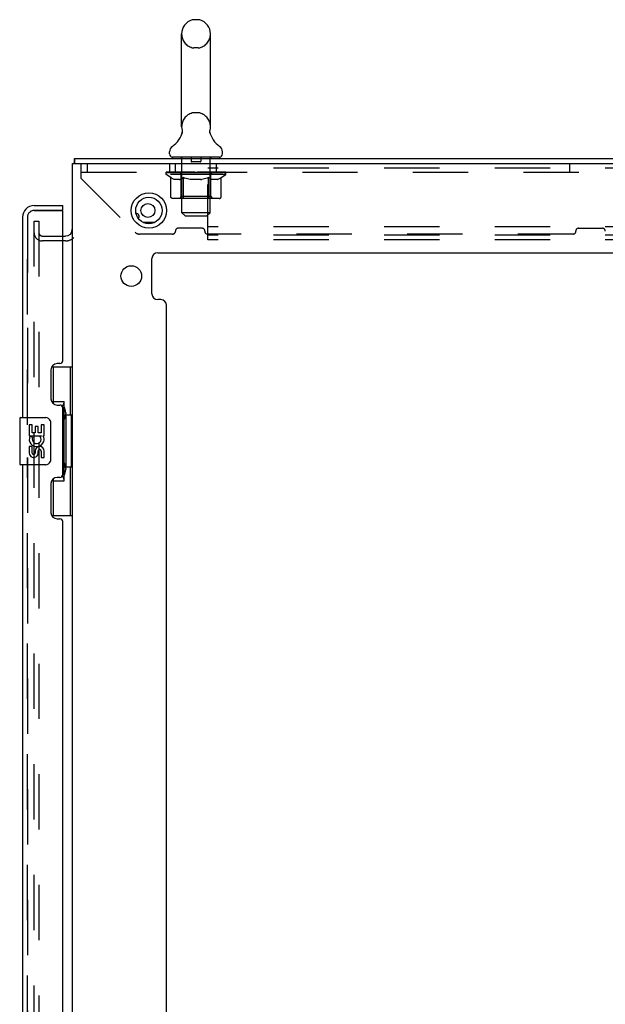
# Model space of a CAD drawing. Header units: inches. Extents: x 0 to 213, y 0 to 138.
# Tile 34 of 38: x 118 to 131, y 69 to 90. Entities that reach past the tile are written whole.
import ezdxf

# ---------------------------------------------------------------- set-up
doc = ezdxf.new("R2010")
doc.units = ezdxf.units.IN
doc.header["$LTSCALE"] = 11.736377
doc.header["$MEASUREMENT"] = 0
doc.linetypes.add('HIDDEN', pattern=[0.2, 0.1, -0.1])
doc.layers.get('0').update_dxf_attribs({"linetype": 'CONTINUOUS'})
for name, color, linetype in [('DEFAULT_2', 8, 'HIDDEN'), ('MASTER_DOOR_ASSEMBLY', 7, 'CONTINUOUS'), ('SLAVE_DOOR_ASSEMBLY', 7, 'CONTINUOUS')]:
    doc.layers.add(name, color=color, linetype=linetype)

msp = doc.modelspace()

# ---------------------------------------------------------------- linework, layer by layer
at = {"color": 7, "linetype": 'Continuous'}
for p, q in [((122.252, 89.643), (122.165, 89.643)), ((121.903, 87.368), (121.903, 89.343)), ((122.515, 87.368), (122.515, 89.343)), ((121.909, 87.225), (121.907, 87.22)), ((122.503, 87.279), (122.504, 87.284)), ((122.503, 87.274), (122.503, 87.279)), ((122.503, 87.269), (122.503, 87.274)), ((122.503, 87.264), (122.503, 87.269)), ((122.503, 87.259), (122.503, 87.264)), ((122.503, 87.254), (122.503, 87.259)), ((122.504, 87.249), (122.503, 87.254)), ((122.504, 87.284), (122.505, 87.289)), ((122.504, 87.244), (122.504, 87.249)), ((122.505, 87.239), (122.504, 87.244)), ((122.506, 87.235), (122.505, 87.239)), ((122.506, 87.294), (122.507, 87.298)), ((122.507, 87.231), (122.506, 87.235)), ((121.646, 86.796), (121.646, 86.836)), ((121.709, 86.727), (121.709, 86.697)), ((122.709, 86.727), (121.709, 86.727)), ((122.709, 86.727), (122.709, 86.697)), ((122.771, 86.796), (122.771, 86.836)), ((119.636, 86.593), (119.636, 86.697)), ((119.547, 85.091), (119.548, 85.09))]:
    msp.add_line(p, q, dxfattribs=at)
at = {"color": 3, "linetype": 'Continuous'}
for p, q in [((119.584, 8.061), (119.584, 86.593)), ((119.584, 86.593), (141.517, 86.593)), ((119.636, 86.697), (141.532, 86.697)), ((121.081, 85.343), (121.337, 85.343)), ((119.38, 85.051), (119.441, 85.051)), ((121.397, 84.697), (139.771, 84.697)), ((121.272, 83.826), (121.272, 84.572)), ((121.459, 83.701), (121.397, 83.701)), ((121.584, 60.245), (121.584, 83.576))]:
    msp.add_line(p, q, dxfattribs=at)
at = {"color": 7, "linetype": 'Continuous'}
for points in [[(121.911, 87.298), (121.912, 87.294), (121.913, 87.289), (121.913, 87.284), (121.914, 87.279), (121.914, 87.274), (121.915, 87.269), (121.915, 87.264), (121.914, 87.259), (121.914, 87.254), (121.914, 87.249), (121.913, 87.244), (121.912, 87.239), (121.911, 87.234), (121.91, 87.229), (121.909, 87.225)], [(122.505, 87.289), (122.506, 87.294), (122.507, 87.298)]]:
    msp.add_lwpolyline(points, dxfattribs=at)
at = {"color": 3, "linetype": 'Continuous'}
for points in [[(119.623, 86.593), (119.623, 86.594), (119.624, 86.6), (119.625, 86.605), (119.626, 86.611), (119.626, 86.617), (119.627, 86.623), (119.627, 86.629), (119.627, 86.634), (119.627, 86.64), (119.627, 86.645)], [(119.627, 86.645), (119.627, 86.66), (119.628, 86.664), (119.628, 86.668), (119.628, 86.672), (119.628, 86.675), (119.628, 86.679), (119.628, 86.682), (119.629, 86.685), (119.629, 86.687), (119.63, 86.69), (119.63, 86.691), (119.631, 86.693), (119.631, 86.694), (119.632, 86.695), (119.633, 86.696), (119.634, 86.697), (119.635, 86.697), (119.636, 86.697)]]:
    msp.add_lwpolyline(points, dxfattribs=at)
for centre, radius in [((121.209, 85.593), 0.375), ((121.188, 85.593), 0.148), ((120.834, 84.201), 0.219)]:
    msp.add_circle(centre, radius, dxfattribs=at)
at = {"color": 7, "linetype": 'Continuous'}
msp.add_circle((121.209, 85.593), 0.281, dxfattribs=at)
for centre, radius, start, end in [((122.209, 89.343), 0.306, 105.6303, 180), ((122.165, 89.499), 0.144, 90, 105.6303), ((122.252, 89.499), 0.144, 74.3697, 90), ((122.209, 89.343), 0.306, 0, 74.3697), ((122.209, 87.368), 0.306, 180, 193.2053), ((122.209, 87.368), 0.306, 346.7947, 360), ((121.411, 87.384), 0.523, 304.6624, 347.2389), ((123.007, 87.384), 0.523, 192.7611, 235.3376), ((121.79, 86.836), 0.144, 124.6624, 180), ((122.627, 86.836), 0.144, 360, 55.3376), ((121.715, 86.796), 0.069, 180, 265), ((122.702, 86.796), 0.069, 275, 360)]:
    msp.add_arc(centre, radius, start, end, dxfattribs=at)
at = {"color": 3, "linetype": 'Continuous'}
for centre, radius, start, end in [((120.938, 85.468), 0.0625, 316.8765, 92.6619), ((119.441, 85.194), 0.142, 270, 360), ((121.397, 84.572), 0.125, 90, 180), ((121.397, 83.826), 0.125, 180, 270), ((121.459, 83.576), 0.125, 0, 90)]:
    msp.add_arc(centre, radius, start, end, dxfattribs=at)
at = {"layer": 'DEFAULT_2', "color": 8, "linetype": 'HIDDEN'}
for p, q in [((122.252, 89.043), (122.165, 89.043)), ((122.252, 87.668), (122.165, 87.668)), ((121.896, 86.727), (121.896, 86.697)), ((122.521, 86.727), (122.521, 86.697)), ((119.771, 86.275), (119.771, 86.593)), ((119.896, 86.593), (119.896, 86.405)), ((121.646, 86.593), (121.646, 86.405)), ((121.771, 86.405), (121.771, 86.593)), ((121.909, 85.546), (121.909, 86.697)), ((122.104, 86.717), (122.104, 86.637)), ((122.304, 86.627), (122.114, 86.627)), ((122.314, 86.717), (122.314, 86.637)), ((122.459, 84.968), (122.459, 86.593)), ((122.509, 85.546), (122.509, 86.697)), ((122.646, 86.405), (122.646, 86.593)), ((130.146, 86.405), (130.146, 86.593)), ((119.771, 86.405), (141.396, 86.405)), ((121.575, 86.36), (121.575, 86.401)), ((121.575, 86.4), (121.882, 86.4)), ((121.672, 86.293), (121.575, 86.36)), ((122.842, 86.36), (121.575, 86.36)), ((121.577, 86.4), (121.577, 86.405)), ((121.697, 86.404), (121.577, 86.405)), ((121.585, 86.401), (121.585, 86.407)), ((121.594, 86.397), (121.594, 86.401)), ((121.594, 86.397), (122.824, 86.397)), ((121.603, 86.397), (121.603, 86.401)), ((121.604, 86.397), (121.604, 86.401)), ((121.614, 86.401), (121.614, 86.407)), ((121.63, 86.397), (121.63, 86.401)), ((121.632, 86.397), (121.632, 86.401)), ((121.66, 86.401), (121.66, 86.407)), ((121.675, 86.397), (121.675, 86.401)), ((121.677, 86.397), (121.677, 86.401)), ((121.697, 86.4), (121.697, 86.404)), ((121.724, 86.401), (121.724, 86.407)), ((121.725, 86.397), (121.725, 86.4)), ((121.726, 86.397), (121.726, 86.4)), ((121.729, 86.397), (121.729, 86.4)), ((121.736, 86.397), (121.736, 86.401)), ((121.736, 86.397), (121.736, 86.4)), ((121.739, 86.397), (121.739, 86.401)), ((121.743, 86.397), (121.743, 86.401)), ((121.747, 86.397), (121.747, 86.4)), ((121.761, 86.397), (121.761, 86.4)), ((121.779, 86.397), (121.779, 86.4)), ((121.78, 86.397), (121.78, 86.403)), ((121.8, 86.397), (121.8, 86.4)), ((121.8, 86.397), (121.8, 86.4)), ((121.802, 86.401), (121.802, 86.407)), ((121.811, 86.397), (121.811, 86.401)), ((121.815, 86.397), (121.815, 86.401)), ((121.825, 86.397), (121.825, 86.4)), ((121.836, 86.397), (121.836, 86.404)), ((121.852, 86.397), (121.852, 86.4)), ((121.855, 86.397), (121.855, 86.4)), ((121.882, 86.397), (121.882, 86.4)), ((121.949, 86.4), (121.887, 86.4)), ((121.892, 86.401), (121.892, 86.407)), ((121.896, 85.889), (121.896, 86.357)), ((121.899, 86.397), (121.899, 86.401)), ((121.904, 86.397), (121.904, 86.401)), ((121.91, 86.397), (121.91, 86.406)), ((121.914, 86.397), (121.914, 86.4)), ((121.925, 86.397), (121.925, 86.4)), ((121.949, 86.397), (121.949, 86.4)), ((122.024, 86.4), (121.965, 86.4)), ((121.985, 86.397), (121.985, 86.4)), ((121.992, 86.401), (121.992, 86.407)), ((121.996, 86.397), (121.996, 86.401)), ((121.998, 86.397), (121.998, 86.407)), ((122.001, 86.397), (122.001, 86.401)), ((122.008, 86.397), (122.008, 86.401)), ((122.024, 86.397), (122.024, 86.4)), ((122.104, 86.4), (122.05, 86.4)), ((122.063, 86.397), (122.063, 86.4)), ((122.094, 86.4), (122.209, 86.407)), ((122.099, 86.401), (122.099, 86.407)), ((122.099, 86.401), (122.099, 86.407)), ((122.099, 86.407), (122.099, 86.407)), ((122.099, 86.397), (122.099, 86.401)), ((122.103, 86.397), (122.103, 86.401)), ((122.104, 86.397), (122.104, 86.4)), ((122.105, 86.397), (122.105, 86.401)), ((122.188, 86.4), (122.14, 86.4)), ((122.145, 86.397), (122.145, 86.4)), ((122.188, 86.397), (122.188, 86.4)), ((122.206, 86.401), (122.206, 86.401)), ((122.206, 86.397), (122.206, 86.401)), ((122.206, 86.397), (122.206, 86.401)), ((122.209, 86.401), (122.209, 86.407)), ((122.209, 86.407), (122.323, 86.4)), ((122.211, 86.397), (122.211, 86.401)), ((122.211, 86.397), (122.211, 86.401)), ((122.211, 86.401), (122.211, 86.401)), ((122.23, 86.397), (122.23, 86.4)), ((122.23, 86.4), (122.278, 86.4)), ((122.272, 86.397), (122.272, 86.4)), ((122.313, 86.397), (122.313, 86.401)), ((122.313, 86.397), (122.313, 86.4)), ((122.313, 86.4), (122.368, 86.4)), ((122.314, 86.397), (122.314, 86.401)), ((122.318, 86.401), (122.318, 86.407)), ((122.318, 86.407), (122.319, 86.407)), ((122.318, 86.397), (122.318, 86.401)), ((122.319, 86.401), (122.319, 86.407)), ((122.355, 86.397), (122.355, 86.4)), ((122.394, 86.397), (122.394, 86.4)), ((122.394, 86.4), (122.453, 86.4)), ((122.409, 86.397), (122.409, 86.401)), ((122.417, 86.397), (122.417, 86.401)), ((122.419, 86.397), (122.419, 86.407)), ((122.422, 86.397), (122.422, 86.401)), ((122.425, 86.401), (122.425, 86.407)), ((122.433, 86.397), (122.433, 86.4)), ((141.459, 86.489), (122.459, 86.489)), ((122.469, 86.397), (122.469, 86.4)), ((122.469, 86.4), (122.531, 86.4)), ((122.493, 86.397), (122.493, 86.4)), ((122.504, 86.397), (122.504, 86.4)), ((122.508, 86.397), (122.508, 86.406)), ((122.514, 86.397), (122.514, 86.401)), ((122.519, 86.397), (122.519, 86.401)), ((122.521, 85.889), (122.521, 86.357)), ((122.525, 86.401), (122.525, 86.407)), ((122.536, 86.397), (122.536, 86.4)), ((122.536, 86.4), (122.737, 86.4)), ((122.563, 86.397), (122.563, 86.4)), ((122.566, 86.397), (122.566, 86.4)), ((122.581, 86.397), (122.581, 86.404)), ((122.593, 86.397), (122.593, 86.4)), ((122.602, 86.397), (122.602, 86.401)), ((122.606, 86.397), (122.606, 86.401)), ((122.616, 86.401), (122.616, 86.407)), ((122.617, 86.397), (122.617, 86.4)), ((122.617, 86.397), (122.617, 86.4)), ((122.638, 86.397), (122.638, 86.403)), ((122.638, 86.397), (122.638, 86.4)), ((122.656, 86.397), (122.656, 86.4)), ((122.67, 86.397), (122.67, 86.4)), ((122.675, 86.397), (122.675, 86.401)), ((122.678, 86.397), (122.678, 86.401)), ((122.681, 86.397), (122.681, 86.4)), ((122.682, 86.397), (122.682, 86.401)), ((122.689, 86.397), (122.689, 86.4)), ((122.692, 86.397), (122.692, 86.4)), ((122.692, 86.397), (122.692, 86.4)), ((122.694, 86.401), (122.694, 86.407)), ((122.74, 86.397), (122.74, 86.401)), ((122.743, 86.397), (122.743, 86.401)), ((122.743, 86.291), (122.842, 86.36)), ((122.757, 86.401), (122.757, 86.407)), ((122.786, 86.397), (122.786, 86.401)), ((122.788, 86.397), (122.788, 86.401)), ((122.804, 86.401), (122.804, 86.407)), ((122.814, 86.397), (122.814, 86.401)), ((122.815, 86.397), (122.815, 86.401)), ((122.824, 86.397), (122.824, 86.401)), ((122.832, 86.401), (122.832, 86.407)), ((122.842, 86.36), (122.842, 86.407)), ((119.771, 86.275), (120.916, 85.13)), ((121.672, 85.886), (121.672, 86.293)), ((121.672, 86.293), (121.687, 86.283)), ((121.702, 86.274), (121.687, 86.283)), ((121.717, 86.266), (121.702, 86.274)), ((121.731, 86.259), (121.716, 86.266)), ((121.745, 86.253), (121.731, 86.259)), ((121.759, 86.249), (121.745, 86.254)), ((121.853, 86.249), (121.759, 86.249)), ((121.853, 86.249), (121.868, 86.253)), ((121.882, 86.259), (121.867, 86.253)), ((121.896, 86.266), (121.882, 86.259)), ((121.911, 86.274), (121.896, 86.266)), ((121.925, 86.282), (121.91, 86.273)), ((121.94, 86.292), (121.925, 86.282)), ((121.94, 85.886), (121.94, 86.292)), ((121.94, 86.292), (121.969, 86.282)), ((121.998, 86.274), (121.969, 86.282)), ((122.026, 86.266), (121.997, 86.274)), ((122.054, 86.259), (122.026, 86.266)), ((122.082, 86.254), (122.054, 86.259)), ((122.11, 86.249), (122.082, 86.254)), ((122.308, 86.249), (122.11, 86.249)), ((122.308, 86.249), (122.335, 86.254)), ((122.363, 86.259), (122.335, 86.253)), ((122.391, 86.266), (122.362, 86.259)), ((122.418, 86.273), (122.39, 86.266)), ((122.447, 86.282), (122.418, 86.273)), ((122.475, 86.291), (122.446, 86.282)), ((122.475, 85.886), (122.475, 86.291)), ((122.475, 86.291), (122.489, 86.282)), ((122.503, 86.273), (122.489, 86.282)), ((122.517, 86.266), (122.503, 86.273)), ((122.53, 86.259), (122.517, 86.266)), ((122.544, 86.254), (122.53, 86.259)), ((122.557, 86.249), (122.544, 86.254)), ((122.661, 86.249), (122.557, 86.249)), ((122.661, 86.249), (122.675, 86.254)), ((122.688, 86.259), (122.674, 86.254)), ((122.701, 86.266), (122.688, 86.259)), ((122.715, 86.273), (122.701, 86.266)), ((122.729, 86.282), (122.715, 86.273)), ((122.743, 86.291), (122.729, 86.282)), ((122.743, 85.886), (122.743, 86.291)), ((121.896, 85.889), (121.856, 85.849)), ((122.521, 85.889), (121.896, 85.889)), ((122.521, 85.889), (122.561, 85.849)), ((122.7, 85.849), (121.715, 85.849)), ((122.454, 85.849), (122.456, 85.849)), ((122.461, 85.851), (122.464, 85.853)), ((122.464, 85.853), (122.466, 85.856)), ((121.978, 85.477), (121.909, 85.546)), ((122.509, 85.546), (121.909, 85.546)), ((121.978, 85.477), (122.44, 85.477)), ((122.44, 85.477), (122.509, 85.546)), ((118.771, 9.291), (118.771, 85.364)), ((118.771, 85.364), (118.875, 85.364)), ((118.875, 85.364), (118.875, 9.291)), ((118.945, 85.051), (119.38, 85.051)), ((121.712, 85.092), (121.008, 85.092)), ((121.771, 85.151), (121.771, 85.158)), ((122.337, 85.217), (121.83, 85.217)), ((122.396, 85.151), (122.396, 85.158)), ((130.212, 85.092), (122.455, 85.092)), ((141.459, 85.249), (122.459, 85.249)), ((141.459, 85.072), (122.459, 85.072)), ((130.271, 85.151), (130.271, 85.158)), ((130.33, 85.217), (130.837, 85.217)), ((119.441, 84.947), (118.945, 84.947)), ((141.459, 84.968), (122.459, 84.968))]:
    msp.add_line(p, q, dxfattribs=at)
for points in [[(121.715, 85.849), (121.71, 85.849), (121.705, 85.85), (121.7, 85.851), (121.695, 85.853), (121.69, 85.856), (121.686, 85.859), (121.682, 85.862), (121.679, 85.866), (121.676, 85.871), (121.674, 85.876), (121.673, 85.881), (121.672, 85.886)], [(121.961, 85.849), (121.959, 85.849), (121.956, 85.85), (121.954, 85.851), (121.951, 85.853), (121.949, 85.856), (121.947, 85.859), (121.945, 85.862), (121.943, 85.866), (121.942, 85.871), (121.941, 85.876), (121.94, 85.881), (121.94, 85.886)], [(122.456, 85.849), (122.459, 85.85), (122.461, 85.851)], [(122.466, 85.856), (122.468, 85.859), (122.47, 85.862), (122.472, 85.866), (122.473, 85.871)], [(122.468, 85.859), (122.47, 85.862), (122.472, 85.866)], [(122.473, 85.871), (122.474, 85.876), (122.475, 85.881), (122.475, 85.886)], [(122.474, 85.876), (122.475, 85.881), (122.475, 85.886)], [(122.7, 85.849), (122.705, 85.849), (122.71, 85.85), (122.715, 85.851), (122.72, 85.853), (122.725, 85.856), (122.729, 85.859), (122.733, 85.862), (122.736, 85.866), (122.739, 85.871), (122.741, 85.876), (122.742, 85.881), (122.743, 85.886)]]:
    msp.add_lwpolyline(points, dxfattribs=at)
for centre, radius, start, end in [((122.209, 89.343), 0.306, 180, 254.3697), ((122.209, 89.343), 0.306, 285.6303, 360), ((122.165, 89.186), 0.144, 254.3697, 270), ((122.252, 89.186), 0.144, 270, 285.6303), ((122.209, 87.368), 0.306, 105.6303, 180), ((122.165, 87.524), 0.144, 90, 105.6303), ((122.252, 87.524), 0.144, 74.3697, 90), ((122.209, 87.368), 0.306, 0, 74.3697), ((121.715, 86.796), 0.069, 265, 270), ((121.879, 86.697), 0.03, 0, 90), ((122.094, 86.717), 0.01, 0, 90), ((122.324, 86.717), 0.01, 90, 180), ((122.539, 86.697), 0.03, 90, 180), ((122.702, 86.796), 0.069, 270, 275), ((122.114, 86.637), 0.01, 180, 270), ((122.304, 86.637), 0.01, 270, 360), ((121.856, 86.357), 0.0398, 0, 90), ((122.561, 86.357), 0.0398, 90, 180), ((118.945, 85.121), 0.174, 180, 270), ((118.945, 85.121), 0.07, 180, 270), ((121.008, 85.222), 0.13, 225, 270), ((121.712, 85.151), 0.0591, 270, 360), ((121.83, 85.158), 0.0591, 90, 180), ((122.337, 85.158), 0.0591, 0, 90), ((122.455, 85.151), 0.0591, 180, 270), ((130.212, 85.151), 0.0591, 270, 360), ((130.33, 85.158), 0.0591, 90, 180), ((130.837, 85.158), 0.0591, 0, 90), ((119.441, 85.194), 0.246, 270, 315.7759)]:
    msp.add_arc(centre, radius, start, end, dxfattribs=at)
for centre, major_axis, ratio, start_param, end_param in [((122.209, 86.407), (0.633, 0.007), 0.05963, 9.249616, 9.431313), ((122.209, 86.407), (0.633, 0), 0.060556, -3.083241, -2.96706), ((121.531, 86.395), (0.198, 0.002), 0.05963, 0.25549, 1.295341), ((122.209, 86.407), (0.633, 0.013), 0.05688, 2.791345, 2.965878), ((121.6, 86.395), (0.198, -0.002), 0.05963, 0.605815, 1.645666), ((122.209, 86.407), (0.633, -0.007), 0.05963, -2.96643, -2.791898), ((121.531, 86.389), (0.198, 0.004), 0.05688, 1.20151, 1.294789), ((121.6, 86.389), (0.198, 0), 0.060556, 1.551758, 1.645036), ((121.556, 86.389), (0.198, 0.002), 0.05963, 1.170259, 1.376596), ((121.601, 86.391), (0.164, 0.002), 0.05963, 1.065228, 1.614276), ((121.581, 86.391), (0.164, 0.003), 0.05688, 0.890143, 1.43919), ((121.639, 86.391), (0.164, 0), 0.060556, 1.240391, 1.789438), ((121.528, 86.395), (0.198, 0.004), 0.05688, 0.080405, 1.120256), ((122.209, 86.407), (0.633, 0.019), 0.052395, 2.616403, 2.790936), ((121.662, 86.395), (0.198, -0.004), 0.05688, 0.7809, 1.820751), ((122.209, 86.407), (0.633, -0.013), 0.05688, -2.791345, -2.616812), ((121.528, 86.389), (0.198, 0.006), 0.052395, 1.026568, 1.119847), ((121.662, 86.389), (0.198, -0.002), 0.05963, 1.72692, 1.820198), ((121.581, 86.391), (0.164, 0.005), 0.052395, 0.715201, 1.264248), ((121.695, 86.391), (0.164, -0.002), 0.05963, 1.415553, 1.9646), ((122.209, 86.407), (0.633, 0.025), 0.046319, 2.441654, 2.616187), ((121.742, 86.395), (0.198, -0.006), 0.052395, 0.955842, 1.995693), ((122.209, 86.407), (0.633, -0.019), 0.052395, -2.616403, -2.44187), ((121.545, 86.395), (0.198, 0.006), 0.052395, -0.094537, 0.945314), ((121.545, 86.389), (0.198, 0.008), 0.046319, 0.851819, 0.945098), ((121.742, 86.389), (0.198, -0.004), 0.05688, 1.902006, 1.995284), ((121.599, 86.391), (0.164, 0.006), 0.046319, 0.540452, 1.089499), ((121.766, 86.391), (0.164, -0.003), 0.05688, 1.590638, 2.139686), ((121.556, 86.395), (0.198, 0), 0.060556, 0.430652, 0.777569), ((122.209, 86.407), (0.633, 0.029), 0.038841, 2.267123, 2.441656), ((121.835, 86.395), (0.198, -0.008), 0.046319, 1.130591, 2.170442), ((122.209, 86.407), (0.633, -0.025), 0.046319, -2.441654, -2.267121), ((121.582, 86.395), (0.198, 0.008), 0.046319, -0.269286, 0.770565), ((121.582, 86.389), (0.198, 0.009), 0.038841, 0.677289, 0.770567), ((121.835, 86.389), (0.198, -0.006), 0.052395, 2.076947, 2.170226), ((121.636, 86.391), (0.164, 0.008), 0.038841, 0.365921, 0.914969), ((121.85, 86.391), (0.164, -0.005), 0.052395, 1.76558, 2.314627), ((122.209, 86.407), (0.633, 0.033), 0.030195, 2.09281, 2.267343), ((121.94, 86.395), (0.198, -0.009), 0.038841, 1.305122, 2.344973), ((122.209, 86.407), (0.633, -0.029), 0.038841, -2.267123, -2.092591), ((121.638, 86.395), (0.198, 0.009), 0.038841, -0.443817, 0.596034), ((121.638, 86.389), (0.198, 0.01), 0.030195, 0.502975, 0.596254), ((121.94, 86.389), (0.198, -0.008), 0.046319, 2.251696, 2.344975), ((121.69, 86.391), (0.164, 0.009), 0.030195, 0.191608, 0.740655), ((121.946, 86.391), (0.164, -0.006), 0.046319, 1.940329, 2.489376), ((121.711, 86.395), (0.198, 0.01), 0.030195, -0.61813, 0.421721), ((122.209, 86.407), (0.633, 0.036), 0.020645, 1.918687, 2.09322), ((122.053, 86.395), (0.198, -0.01), 0.030195, 1.479435, 2.519286), ((122.209, 86.407), (0.633, -0.033), 0.030195, -2.09281, -1.918277), ((121.711, 86.389), (0.198, 0.011), 0.020645, 0.328852, 0.422131), ((122.053, 86.389), (0.198, -0.009), 0.038841, 2.426227, 2.519505), ((121.76, 86.391), (0.164, 0.009), 0.020645, 0.017485, 0.566532), ((122.049, 86.391), (0.164, -0.008), 0.038841, 2.11486, 2.663907), ((121.8, 86.395), (0.198, 0.011), 0.020645, -0.792253, 0.247598), ((122.209, 86.407), (0.633, 0.038), 0.010478, 1.744704, 1.919237), ((122.171, 86.395), (0.198, -0.011), 0.020645, 1.653558, 2.693409), ((122.209, 86.407), (0.633, -0.036), 0.020645, -1.918687, -1.744154), ((121.8, 86.389), (0.198, 0.012), 0.010478, 0.154869, 0.248148), ((122.171, 86.389), (0.198, -0.01), 0.030195, 2.60054, 2.693819), ((121.844, 86.391), (0.164, 0.01), 0.010478, 6.126688, 6.675735), ((122.158, 86.391), (0.164, -0.009), 0.030195, 2.289173, 2.83822), ((121.901, 86.395), (0.198, 0.012), 0.010478, -0.966236, -0.000846), ((122.289, 86.395), (0.198, -0.012), 0.010478, 1.827541, 2.867392), ((122.209, 86.407), (0.633, -0.038), 0.010478, -1.744704, -1.570171), ((122.289, 86.389), (0.198, -0.011), 0.020645, 2.774664, 2.867942), ((122.267, 86.391), (0.164, -0.009), 0.020645, 2.463296, 3.012344), ((122.128, 86.395), (0.198, 0.012), 0.010478, 0.274201, 1.314052), ((122.042, 86.391), (0.164, 0.01), 0.010478, -0.000483, 0.504314), ((122.012, 86.389), (0.198, 0.012), 0.010478, 0.099668, 0.192946), ((122.209, 86.407), (0.633, 0.038), 0.010478, -1.571421, -1.396888), ((122.406, 86.389), (0.198, -0.012), 0.010478, 2.948646, 3.041925), ((122.376, 86.391), (0.164, -0.01), 0.010478, 2.637279, 3.142076), ((122.247, 86.395), (0.198, 0.011), 0.020645, 0.448184, 1.488034), ((122.15, 86.391), (0.164, 0.009), 0.020645, 0.129249, 0.678296), ((122.128, 86.389), (0.198, 0.011), 0.020645, 0.273651, 0.366929), ((122.516, 86.395), (0.198, -0.012), 0.010478, -3.140747, -2.175357), ((122.209, 86.407), (0.633, 0.036), 0.020645, -1.397439, -1.222906), ((122.209, 86.407), (0.633, -0.038), 0.010478, 1.222355, 1.396888), ((122.365, 86.395), (0.198, 0.01), 0.030195, 0.622307, 1.662158), ((122.26, 86.391), (0.164, 0.009), 0.030195, 0.303372, 0.852419), ((122.573, 86.391), (0.164, -0.01), 0.010478, 2.749043, 3.29809), ((122.617, 86.395), (0.198, -0.011), 0.020645, 2.893995, 3.933846), ((122.247, 86.389), (0.198, 0.01), 0.030195, 0.447774, 0.541052), ((122.617, 86.389), (0.198, -0.012), 0.010478, 2.893445, 2.986723), ((122.209, 86.407), (0.633, 0.033), 0.030195, -1.223315, -1.048783), ((122.477, 86.395), (0.198, 0.009), 0.038841, 0.79662, 1.836471), ((122.209, 86.407), (0.633, -0.036), 0.020645, 1.048373, 1.222906), ((122.368, 86.391), (0.164, 0.008), 0.038841, 0.477686, 1.026733), ((122.657, 86.391), (0.164, -0.009), 0.020645, 2.57506, 3.124108), ((122.706, 86.395), (0.198, -0.01), 0.030195, 2.719872, 3.759723), ((122.582, 86.395), (0.198, 0.008), 0.046319, 0.971151, 2.011002), ((122.365, 86.389), (0.198, 0.009), 0.038841, 0.622087, 0.715366), ((122.706, 86.389), (0.198, -0.011), 0.020645, 2.719462, 2.812741), ((122.209, 86.407), (0.633, 0.029), 0.038841, -1.049002, -0.874469), ((122.209, 86.407), (0.633, -0.033), 0.030195, 0.87425, 1.048783), ((122.472, 86.391), (0.164, 0.006), 0.046319, 0.652216, 1.201263), ((122.676, 86.395), (0.198, 0.006), 0.052395, 1.1459, 2.185751), ((122.727, 86.391), (0.164, -0.009), 0.030195, 2.400937, 2.949985), ((122.78, 86.395), (0.198, -0.009), 0.038841, 2.545558, 3.585409), ((122.567, 86.391), (0.164, 0.005), 0.052395, 0.826965, 1.376012), ((122.477, 86.389), (0.198, 0.008), 0.046319, 0.796618, 0.889896), ((122.78, 86.389), (0.198, -0.01), 0.030195, 2.545339, 2.638617), ((122.755, 86.395), (0.198, 0.004), 0.05688, 1.320842, 2.360692), ((122.209, 86.407), (0.633, 0.025), 0.046319, -0.874471, -0.699939), ((122.209, 86.407), (0.633, -0.029), 0.038841, 0.699936, 0.874469), ((122.836, 86.395), (0.198, -0.008), 0.046319, 2.371028, 3.410879), ((122.782, 86.391), (0.164, -0.008), 0.038841, 2.226624, 2.775671), ((122.818, 86.395), (0.198, 0.002), 0.05963, 1.495927, 2.535778), ((122.652, 86.391), (0.164, 0.003), 0.05688, 1.001907, 1.550954), ((122.873, 86.395), (0.198, -0.006), 0.052395, 2.196279, 3.23613), ((122.582, 86.389), (0.198, 0.006), 0.052395, 0.971367, 1.064645), ((122.818, 86.391), (0.164, -0.006), 0.046319, 2.052093, 2.601141), ((122.862, 86.395), (0.198, 0), 0.060556, 1.671089, 2.71094), ((122.836, 86.389), (0.198, -0.009), 0.038841, 2.371026, 2.464304), ((122.89, 86.395), (0.198, -0.004), 0.05688, 2.021337, 3.061188), ((122.209, 86.407), (0.633, 0.019), 0.052395, -0.699723, -0.52519), ((122.886, 86.395), (0.198, -0.002), 0.05963, 1.846251, 2.886102), ((122.209, 86.407), (0.633, -0.025), 0.046319, 0.525406, 0.699939), ((122.723, 86.391), (0.164, 0.002), 0.05963, 1.176993, 1.72604), ((122.837, 86.391), (0.164, -0.005), 0.052395, 1.877344, 2.426392), ((122.778, 86.391), (0.164, 0), 0.060556, 1.352155, 1.901202), ((122.836, 86.391), (0.164, -0.003), 0.05688, 1.702402, 2.25145), ((122.816, 86.391), (0.164, -0.002), 0.05963, 1.527317, 2.076364), ((122.676, 86.389), (0.198, 0.004), 0.05688, 1.146309, 1.239587), ((122.873, 86.389), (0.198, -0.008), 0.046319, 2.196495, 2.289773), ((122.209, 86.407), (0.633, 0.013), 0.05688, -0.524781, -0.350248), ((122.209, 86.407), (0.633, -0.019), 0.052395, 0.350657, 0.52519), ((122.755, 86.389), (0.198, 0.002), 0.05963, 1.321394, 1.414673), ((122.89, 86.389), (0.198, -0.006), 0.052395, 2.021746, 2.115024), ((122.209, 86.407), (0.633, 0.007), 0.05963, -0.349695, -0.175162), ((122.209, 86.407), (0.633, -0.013), 0.05688, 0.175715, 0.350248), ((122.818, 86.389), (0.198, 0), 0.060556, 1.496556, 1.589835), ((122.886, 86.389), (0.198, -0.004), 0.05688, 1.846804, 1.940083), ((122.862, 86.389), (0.198, -0.002), 0.05963, 1.671719, 1.764997), ((122.209, 86.407), (0.633, 0), 0.060556, -0.174533, 0), ((122.209, 86.407), (0.633, -0.007), 0.05963, 0.000629, 0.175162)]:
    msp.add_ellipse(centre, major_axis=major_axis, ratio=ratio, start_param=start_param, end_param=end_param, dxfattribs=at)
at = {"layer": 'MASTER_DOOR_ASSEMBLY', "color": 8, "linetype": 'HIDDEN'}
for p, q in [((118.772, 85.593), (119.36, 85.593)), ((118.63, 81.042), (118.63, 85.451)), ((118.63, 58.796), (118.63, 80.352))]:
    msp.add_line(p, q, dxfattribs=at)
msp.add_arc((118.772, 85.451), 0.142, 90, 180, dxfattribs=at)
at = {"layer": 'SLAVE_DOOR_ASSEMBLY', "color": 3, "linetype": 'Continuous'}
for p, q in [((118.772, 85.697), (119.38, 85.697)), ((119.38, 82.405), (119.38, 85.573)), ((118.526, 85.451), (118.526, 81.197)), ((119.32, 82.345), (119.26, 82.345)), ((119.13, 82.215), (119.13, 81.595)), ((119.26, 81.465), (119.32, 81.465)), ((119.38, 79.99), (119.38, 81.405)), ((118.526, 80.197), (118.526, 58.951)), ((119.32, 79.93), (119.26, 79.93)), ((119.13, 79.8), (119.13, 79.18)), ((119.26, 79.05), (119.32, 79.05)), ((119.38, 60.158), (119.38, 78.99))]:
    msp.add_line(p, q, dxfattribs=at)
at = {"layer": 'SLAVE_DOOR_ASSEMBLY', "color": 7, "linetype": 'Continuous'}
for p, q in [((119.38, 85.593), (119.38, 85.697)), ((119.38, 85.593), (119.36, 85.593)), ((119.143, 82.272), (119.584, 82.272)), ((119.18, 81.492), (119.18, 82.272)), ((119.545, 81.247), (119.545, 82.272)), ((119.18, 81.537), (119.407, 81.537)), ((119.407, 79.857), (119.407, 81.537)), ((119.444, 81.298), (119.444, 81.278)), ((118.466, 81.182), (118.466, 80.212)), ((118.481, 81.197), (119.021, 81.197)), ((119.121, 81.097), (119.121, 80.297)), ((119.444, 81.247), (119.444, 80.147)), ((119.566, 81.247), (119.444, 81.247)), ((119.566, 80.147), (119.566, 81.247)), ((118.669, 81.043), (118.669, 80.813)), ((118.732, 81.043), (118.669, 81.043)), ((118.732, 80.876), (118.732, 81.043)), ((118.794, 80.876), (118.732, 80.876)), ((118.794, 81.012), (118.794, 80.876)), ((118.855, 81.012), (118.794, 81.012)), ((118.855, 80.876), (118.855, 81.012)), ((118.92, 80.876), (118.855, 80.876)), ((118.92, 81.043), (118.92, 80.876)), ((118.983, 81.043), (118.92, 81.043)), ((118.983, 80.813), (118.983, 81.043)), ((118.669, 80.813), (118.93, 80.813)), ((118.739, 80.777), (118.682, 80.802)), ((118.93, 80.813), (118.903, 80.793)), ((118.965, 80.813), (118.983, 80.813)), ((118.669, 80.582), (118.669, 80.446)), ((118.732, 80.582), (118.669, 80.582)), ((118.732, 80.446), (118.732, 80.582)), ((118.794, 80.488), (118.794, 80.446)), ((118.855, 80.425), (118.855, 80.494)), ((118.92, 80.488), (118.92, 80.351)), ((118.983, 80.351), (118.983, 80.488)), ((118.92, 80.351), (118.983, 80.351)), ((119.021, 80.197), (118.481, 80.197)), ((119.566, 80.147), (119.444, 80.147)), ((119.444, 80.117), (119.444, 80.097)), ((119.545, 79.122), (119.545, 80.147)), ((119.18, 79.122), (119.18, 79.902)), ((119.18, 79.857), (119.407, 79.857)), ((119.143, 79.122), (119.584, 79.122))]:
    msp.add_line(p, q, dxfattribs=at)
at = {"layer": 'SLAVE_DOOR_ASSEMBLY', "color": 8, "linetype": 'HIDDEN'}
for p, q in [((119.36, 85.593), (118.772, 85.593)), ((118.63, 85.451), (118.63, 81.042)), ((118.63, 80.352), (118.63, 58.796))]:
    msp.add_line(p, q, dxfattribs=at)
at = {"layer": 'SLAVE_DOOR_ASSEMBLY', "color": 7, "linetype": 'Continuous'}
for points in [[(119.371, 81.436), (119.373, 81.44), (119.378, 81.448), (119.383, 81.456), (119.387, 81.463), (119.391, 81.47), (119.395, 81.477), (119.398, 81.483), (119.4, 81.488), (119.402, 81.493), (119.404, 81.498), (119.405, 81.502), (119.406, 81.506), (119.407, 81.51), (119.407, 81.513)], [(119.114, 81.133), (119.116, 81.128), (119.118, 81.122), (119.119, 81.116), (119.12, 81.11), (119.12, 81.104), (119.121, 81.097)], [(119.121, 80.297), (119.12, 80.291), (119.12, 80.285), (119.119, 80.279), (119.118, 80.273), (119.116, 80.267), (119.114, 80.261)], [(119.407, 79.881), (119.407, 79.884), (119.406, 79.888), (119.405, 79.892), (119.404, 79.896), (119.402, 79.901), (119.4, 79.906), (119.398, 79.912), (119.395, 79.918), (119.391, 79.924), (119.387, 79.931), (119.383, 79.938), (119.378, 79.946), (119.373, 79.955), (119.371, 79.958)]]:
    msp.add_lwpolyline(points, dxfattribs=at)
at = {"layer": 'SLAVE_DOOR_ASSEMBLY', "color": 3, "linetype": 'Continuous'}
for centre, radius, start, end in [((118.772, 85.451), 0.246, 90, 180), ((119.36, 85.573), 0.02, 0, 90), ((119.26, 82.215), 0.13, 90, 180), ((119.32, 82.405), 0.06, 270, 360), ((119.26, 81.595), 0.13, 180, 270), ((119.32, 81.405), 0.06, 0, 90), ((119.26, 79.8), 0.13, 90, 180), ((119.32, 79.99), 0.06, 270, 360), ((119.26, 79.18), 0.13, 180, 270), ((119.32, 78.99), 0.06, 0, 90)]:
    msp.add_arc(centre, radius, start, end, dxfattribs=at)
at = {"layer": 'SLAVE_DOOR_ASSEMBLY', "color": 8, "linetype": 'HIDDEN'}
msp.add_arc((118.772, 85.451), 0.142, 90, 180, dxfattribs=at)
at = {"layer": 'SLAVE_DOOR_ASSEMBLY', "color": 7, "linetype": 'Continuous'}
for centre, radius, start, end in [((118.69, 85.307), 0.26, 87.4067, 90), ((118.481, 81.182), 0.015, 90, 180), ((119.021, 81.097), 0.1, 21.205, 90), ((118.826, 80.739), 0.157, 156.5966, 341.8791), ((118.826, 80.739), 0.0943, 156.5966, 35.1122), ((118.826, 80.739), 0.157, 25.737, 27.8532), ((118.829, 80.739), 0.154, 341.4199, 26.1963), ((118.889, 80.488), 0.0943, 0, 180), ((118.889, 80.483), 0.0362, 83.4285, 161.7628), ((118.889, 80.488), 0.0314, 0, 81.2295), ((118.763, 80.446), 0.0943, 180, 248.6704), ((118.763, 80.446), 0.0943, 248.6999, 347.4338), ((118.763, 80.446), 0.0314, 180, 0.0485), ((119.021, 80.297), 0.1, 270, 338.7946), ((118.481, 80.212), 0.015, 180, 270)]:
    msp.add_arc(centre, radius, start, end, dxfattribs=at)
for centre, start_param, end_param in [((119.34, 81.288), -1.51401, -0.699287), ((119.34, 81.288), -2.442306, -1.627583), ((119.34, 80.107), -1.51401, -0.699287), ((119.34, 80.107), -2.442306, -1.627583)]:
    msp.add_ellipse(centre, major_axis=(0, 0.18), ratio=0.579493, start_param=start_param, end_param=end_param, dxfattribs=at)

doc.saveas('drawing.dxf')
